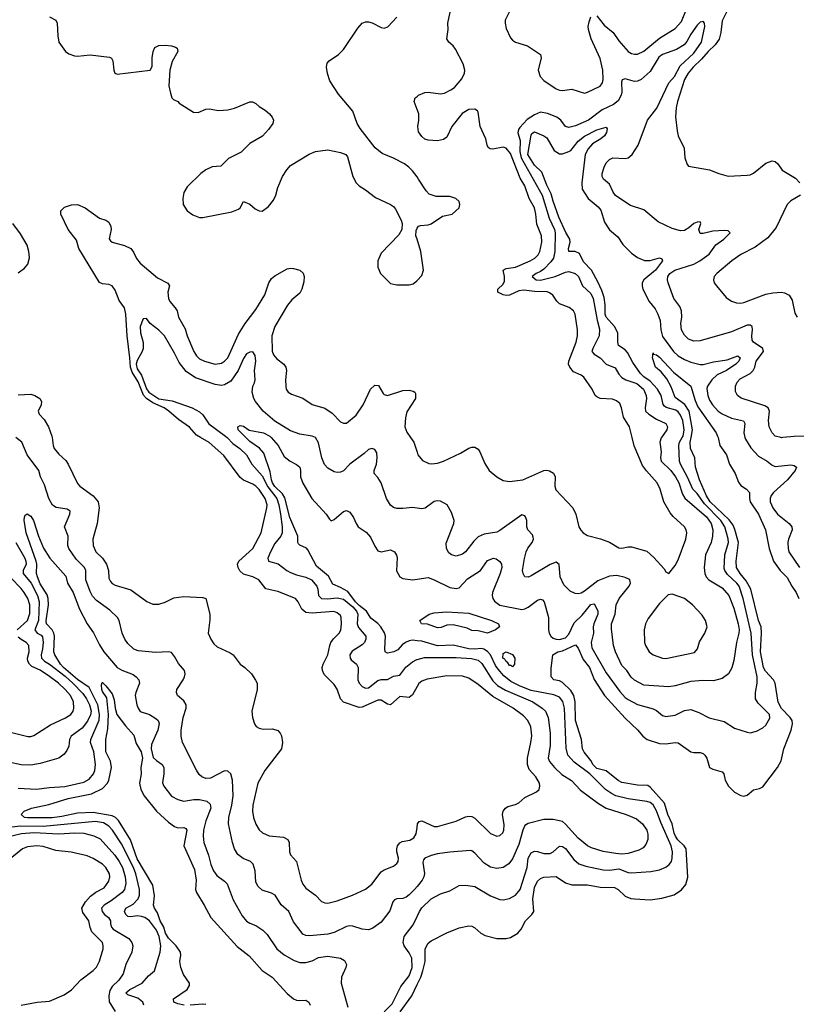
# Model space of a CAD drawing. Header units: inches. Extents: x 1694797 to 1849917, y 907313 to 1017959.
# Tile 154 of 256: x 1777460 to 1782425, y 916376 to 922673. Entities that reach past the tile are written whole.
import ezdxf

# ---------------------------------------------------------------- set-up
doc = ezdxf.new("R2010")
doc.units = ezdxf.units.IN
doc.header["$MEASUREMENT"] = 0
for name, color, linetype in [('B7971', 7, 'Continuous'), ('B7972', 7, 'Continuous'), ('B7981', 7, 'Continuous'), ('B7982', 7, 'Continuous')]:
    doc.layers.add(name, color=color, linetype=linetype)

msp = doc.modelspace()

# ---------------------------------------------------------------- linework, layer by layer
at = {"layer": 'B7971', "color": 5}
for points, elevation in [([(1780000, 917129.3), (1779984, 917110), (1779950, 917075.4), (1779930, 917061.6), (1779910, 917052.4), (1779870, 917049.3), (1779856.4, 917043.6), (1779845, 917030), (1779826.4, 916973.6), (1779770, 916901.1), (1779717.8, 916862.2), (1779690, 916852.8), (1779650, 916855.2), (1779590, 916875.2), (1779570, 916877.6), (1779550, 916873), (1779470, 916835.7), (1779430, 916824.4), (1779313.1, 916813.1), (1779290, 916814.7), (1779270, 916824.6), (1779258.2, 916838.2), (1779210, 916903.8), (1779180.2, 916970), (1779132.1, 917012.1), (1779093, 917073), (1779070, 917086.5), (1779010, 917105.8), (1778983.2, 917130), (1778970, 917156), (1778964.7, 917230), (1778952.9, 917272.9), (1778934.9, 917290), (1778888.8, 917308.8), (1778854.4, 917334.4), (1778832.3, 917370), (1778819.7, 917410), (1778795, 917530), (1778796.8, 917570), (1778815.5, 917650), (1778823.5, 917710), (1778821.1, 917810), (1778810.2, 917850.2), (1778790, 917867.2), (1778770, 917867.9), (1778678.7, 917821.3), (1778650, 917820.2), (1778623.8, 917830), (1778606.1, 917846.1), (1778590, 917873), (1778500.8, 918050), (1778491.4, 918090), (1778491.4, 918128.6), (1778504.9, 918210), (1778524.9, 918270), (1778523.6, 918290), (1778510, 918316.4), (1778468.2, 918350), (1778461.3, 918370), (1778464.9, 918390), (1778505.3, 918450), (1778513.7, 918470), (1778517.6, 918490), (1778514, 918510), (1778475.3, 918555.3), (1778450, 918600.7), (1778430, 918625.5), (1778410, 918630.4), (1778330, 918624.9), (1778217.2, 918637.2), (1778190, 918647), (1778150, 918683.1), (1778131, 918711), (1778114.4, 918750), (1778094.7, 918830), (1778085.6, 918850), (1778036.7, 918896.7), (1777950, 918959.3), (1777926.1, 918986.1), (1777910, 919016.5), (1777882.3, 919090), (1777883.2, 919150), (1777874.4, 919170), (1777821.6, 919221.6), (1777773.5, 919290), (1777767.1, 919310), (1777770.2, 919370.2), (1777745, 919430), (1777780.7, 919510), (1777782, 919530), (1777763, 919543), (1777692.8, 919552.8), (1777670, 919567.2), (1777644.8, 919610), (1777618.9, 919698.9), (1777593, 919750), (1777582.2, 919790), (1777508.2, 919890), (1777472.9, 919970), (1777434.8, 920000)], 760), ([(1777666.2, 920000), (1777673.4, 919950), (1777681, 919930), (1777710, 919893.6), (1777753.7, 919853.7), (1777770.2, 919830), (1777830, 919706), (1777844.4, 919690), (1777930, 919626.9), (1777961.2, 919590), (1777967.2, 919550), (1777954.2, 919450), (1777927.3, 919350), (1777929.2, 919310), (1777946.5, 919270), (1777988.2, 919230), (1778015.6, 919190), (1778026.7, 919150), (1778030, 919101), (1778039.8, 919079.8), (1778050, 919067.8), (1778070, 919057.3), (1778170, 919025.7), (1778272.1, 918952.1), (1778310, 918935.6), (1778350, 918934.3), (1778390, 918947.4), (1778445.7, 918974.3), (1778510, 918984.6), (1778630, 918977.3), (1778650, 918971), (1778675.3, 918870), (1778675.3, 918835.3), (1778664.6, 918750), (1778681.1, 918710), (1778701, 918681), (1778721.6, 918661.6), (1778804.4, 918624.4), (1778823.8, 918610), (1778870, 918550.6), (1778898.8, 918530), (1778941, 918490), (1778968.1, 918448.1), (1778977.3, 918430), (1778977.1, 918390), (1778943.8, 918250), (1778948.2, 918210), (1778961.6, 918170), (1778972, 918152), (1778990, 918141.3), (1779016, 918136), (1779076.5, 918136.5), (1779110, 918126.4), (1779124.9, 918110), (1779132.7, 918092.7), (1779140.3, 918050), (1779134.3, 918010), (1779027.3, 917870), (1778981.6, 917790), (1778949.2, 917650), (1778947.8, 917610), (1778953.7, 917570), (1778970, 917526.7), (1778991.5, 917491.5), (1779011.5, 917471.5), (1779053.9, 917453.9), (1779145.6, 917445.6), (1779173.4, 917430), (1779182.8, 917410), (1779184.2, 917350), (1779190, 917331), (1779230, 917288), (1779258.6, 917170), (1779270, 917143.1), (1779290, 917117.4), (1779350, 917073.4), (1779390, 917034), (1779410, 917023.7), (1779430, 917021.7), (1779490, 917037.8), (1779586.8, 917073.2), (1779670, 917112.8), (1779710, 917143.6), (1779770, 917222.3), (1779790, 917235.3), (1779850, 917259.6), (1779870, 917275.8), (1779879.2, 917290), (1779881.8, 917310), (1779871.2, 917351.2), (1779869.9, 917370), (1779875, 917390), (1779890, 917408.4), (1779904.1, 917415.9), (1779954.5, 917425.5), (1779979.8, 917440.2), (1779994.7, 917465.3), (1780000, 917507.1)], 780), ([(1780000, 918407.4), (1779970, 918355), (1779950, 918337), (1779890, 918344.5), (1779830, 918291.5), (1779810, 918295), (1779770, 918321.4), (1779750, 918320.6), (1779650, 918277.1), (1779630, 918274.7), (1779530, 918308.2), (1779510.7, 918330), (1779490, 918391.5), (1779470, 918420.5), (1779405.8, 918485.8), (1779394.5, 918510), (1779393.3, 918530), (1779399.1, 918550), (1779429.8, 918610), (1779441.4, 918670), (1779449.8, 918690), (1779466.6, 918713.4), (1779503.1, 918750), (1779511.7, 918768.3), (1779518, 918810), (1779514.8, 918850), (1779510, 918861.6), (1779490, 918880.3), (1779467.1, 918887.1), (1779330, 918877.5), (1779290, 918881.9), (1779263.6, 918903.6), (1779240.8, 918950), (1779222.6, 918970), (1779110, 919015.7), (1779032.7, 919032.7), (1778988.3, 919090), (1778950, 919109), (1778890, 919126.3), (1778867.4, 919147.4), (1778856, 919170), (1778853, 919190), (1778859.8, 919210), (1778949.9, 919290.1), (1779003.2, 919390), (1779040.5, 919550), (1779042, 919570), (1779029.3, 919610), (1778990, 919668.2), (1778970, 919689), (1778950, 919703.2), (1778890, 919728.4), (1778870, 919745), (1778765.5, 919885.5), (1778670, 919969.8), (1778616.4, 920000)], 780), ([(1778785.4, 920000), (1778821.6, 919961.6), (1778866.1, 919930), (1778909.3, 919890), (1778944.4, 919830), (1779010, 919755.1), (1779045.2, 919685.2), (1779103.5, 919610), (1779117.2, 919570), (1779127.8, 919510), (1779137.5, 919430), (1779137.7, 919390), (1779129.9, 919370), (1779090, 919322.6), (1779062.1, 919270), (1779046.6, 919230), (1779050.8, 919210.8), (1779113.1, 919193.1), (1779166.6, 919150), (1779190, 919138.3), (1779230, 919121.5), (1779290, 919107), (1779326.2, 919090), (1779359.1, 919050), (1779365.6, 919030), (1779369.5, 918989.5), (1779388.6, 918970), (1779428.4, 918968.4), (1779490, 918975.5), (1779530, 918967.6), (1779590, 918918.6), (1779613.1, 918890), (1779622, 918870), (1779616.2, 918810), (1779626.4, 918786.4), (1779672.6, 918730), (1779673.4, 918710), (1779663.7, 918690), (1779650, 918675.2), (1779585.3, 918634.7), (1779569.9, 918610), (1779571.7, 918590), (1779578.3, 918578.3), (1779612.9, 918550), (1779624, 918530), (1779621.7, 918450), (1779630, 918428.8), (1779650, 918409), (1779670, 918397.7), (1779690, 918400.2), (1779750, 918446.1), (1779770, 918452.5), (1779810, 918453.8), (1779850, 918473.6), (1779890, 918481.2), (1779928.6, 918531.4), (1779970, 918566), (1779998.6, 918581.4), (1780000, 918581.7)], 760), ([(1780000, 918700.3), (1779970, 918703.5), (1779950, 918700.7), (1779926, 918690), (1779905.1, 918674.9), (1779876.3, 918643.7), (1779852.2, 918630), (1779810, 918621.5), (1779796.9, 918630), (1779793.6, 918650), (1779797.5, 918730), (1779791.3, 918751.3), (1779769.3, 918790), (1779750, 918811.7), (1779705.2, 918845.2), (1779677.2, 918890), (1779630, 918925.9), (1779606.4, 918950), (1779556.6, 919016.6), (1779510, 919042.1), (1779461.8, 919061.8), (1779433, 919113), (1779357.4, 919177.4), (1779302.4, 919282.4), (1779292.2, 919292.2), (1779251.2, 919311.2), (1779241.7, 919321.7), (1779237.7, 919330), (1779237.9, 919370), (1779187.2, 919490), (1779154.8, 919614.8), (1779140.2, 919640.2), (1779090, 919687.5), (1779076.1, 919710), (1779068.7, 919730), (1779061.1, 919781.1), (1779020.2, 919900.2), (1778992.4, 919932.4), (1778930, 919975.9), (1778906.3, 920000)], 740), ([(1779067.3, 920000), (1779111.4, 919950), (1779150, 919878.3), (1779188.4, 919848.4), (1779230, 919828.9), (1779250, 919810.3), (1779255.6, 919790), (1779255.9, 919750), (1779268.8, 919708.8), (1779328.1, 919610), (1779418, 919510), (1779439.2, 919479.2), (1779450, 919468), (1779470, 919475.6), (1779530, 919527.2), (1779550, 919534.4), (1779570, 919522.4), (1779593.4, 919490), (1779610.3, 919450), (1779624.4, 919430), (1779674.3, 919394.3), (1779702.5, 919362.5), (1779730, 919305.5), (1779750, 919276.4), (1779770, 919270.4), (1779830, 919281.3), (1779856.3, 919270), (1779868.9, 919248.9), (1779872.5, 919232.5), (1779868.5, 919148.5), (1779890, 919110.4), (1779910, 919098.3), (1779970, 919090.3), (1780000, 919094.8)], 740), ([(1780000, 919549.3), (1779970, 919554), (1779910, 919545.8), (1779870, 919546.2), (1779850, 919553.6), (1779830, 919567.9), (1779804.5, 919610), (1779770, 919710.7), (1779750, 919744), (1779726, 919770), (1779724.9, 919790), (1779741.1, 919830), (1779745.7, 919870), (1779742.3, 919902.3), (1779730, 919924), (1779710, 919930.4), (1779690, 919924.2), (1779662.4, 919897.6), (1779569.5, 919830.5), (1779530, 919787.9), (1779510, 919779), (1779490, 919776.5), (1779470, 919780.3), (1779430, 919803.6), (1779408.5, 919828.5), (1779390.8, 919870), (1779370, 919966), (1779350.6, 920000)], 760), ([(1779958.5, 920000), (1779980.3, 919970), (1780000, 919906)], 780), ([(1777450, 917757.1), (1777567.8, 917752.2), (1777650, 917762.5), (1777747.7, 917767.7), (1777870, 917797.1), (1777903.4, 917816.6), (1777931.2, 917850), (1777940.5, 917870), (1777943.9, 917910), (1777933.4, 917990), (1777911.3, 918050), (1777914, 918070), (1777967.9, 918192.1), (1777970.4, 918230), (1777958.5, 918290), (1777902.8, 918402.8), (1777830, 918453.5), (1777738.9, 918530), (1777720.2, 918550), (1777684.6, 918610), (1777677.8, 918630), (1777681.7, 918730), (1777678.6, 918750), (1777668.1, 918770), (1777631.7, 918810), (1777628.3, 918828.3), (1777643.6, 918930), (1777642.6, 918970), (1777635.3, 918995.3), (1777590, 919064.7), (1777573.2, 919110), (1777566.8, 919130), (1777568.9, 919190), (1777565.1, 919210), (1777500.7, 919390), (1777488.5, 919471.5), (1777490, 919492), (1777495.5, 919504.5), (1777506.8, 919513.2), (1777530, 919498.4), (1777548.2, 919470), (1777579.2, 919370), (1777612.6, 919292.6), (1777653.2, 919230), (1777753.7, 919113.7), (1777764.3, 919070), (1777802.1, 919010), (1777842.9, 918902.9), (1777890, 918808.8), (1777932.2, 918752.2), (1777970, 918674.6), (1777998.5, 918630), (1778083.2, 918530), (1778111.7, 918511.7), (1778184, 918484), (1778203.8, 918470), (1778220.7, 918450), (1778226.2, 918430), (1778201.8, 918370), (1778198.8, 918350), (1778209, 918291), (1778217.2, 918270), (1778230, 918248.2), (1778290, 918228.1), (1778330, 918203.2), (1778343.8, 918190), (1778351, 918171), (1778341.9, 918130), (1778303.1, 918036.9), (1778299.5, 918010), (1778313.8, 917953.8), (1778334.1, 917934.1), (1778370.1, 917910.1), (1778381.6, 917890), (1778381, 917850), (1778371.8, 917791.8), (1778380.3, 917770), (1778430, 917707.6), (1778470, 917684.7), (1778510, 917675.2), (1778573.9, 917686.1), (1778610, 917686.1), (1778655.4, 917675.4), (1778676.4, 917656.4), (1778681.2, 917630), (1778650.1, 917550), (1778635.5, 917490), (1778632.2, 917450), (1778637.7, 917410), (1778666.4, 917330), (1778681.3, 917270), (1778698.3, 917230), (1778719.8, 917199.8), (1778770, 917163.6), (1778786.3, 917146.3), (1778823.3, 917043.3), (1778881.2, 916941.2), (1778910, 916907.4), (1778930, 916894.6), (1778970, 916879), (1779014.6, 916850), (1779041.1, 916821.1), (1779104.6, 916730), (1779150, 916692.3), (1779215.4, 916655.4), (1779250, 916643.8), (1779290, 916642.7), (1779330, 916654.5), (1779370, 916675.1), (1779430, 916684.2), (1779510.2, 916670.2), (1779536.7, 916656.7), (1779549.1, 916630), (1779545.2, 916610), (1779517.8, 916550), (1779514.7, 916510), (1779557.2, 916357.2)], 740), ([(1777434.3, 919330), (1777492.8, 919230), (1777499.7, 919210), (1777499.9, 919190), (1777482.6, 919150), (1777482, 919130), (1777532.3, 919070), (1777572.4, 918990), (1777583.4, 918950), (1777579.7, 918830), (1777555.8, 918770), (1777570.3, 918750.3), (1777596.2, 918736.2), (1777605.1, 918725.1), (1777609, 918690), (1777606.4, 918650), (1777596.4, 918610), (1777598.2, 918590), (1777618.1, 918570), (1777650.8, 918550.8), (1777750, 918474.2), (1777799.9, 918430), (1777862.4, 918362.4), (1777887.4, 918330), (1777906, 918290), (1777915.7, 918250), (1777913.2, 918226.8), (1777893.4, 918186.6), (1777858.1, 918141.9), (1777789, 918090), (1777778.6, 918070), (1777773.3, 918026.7), (1777761.8, 917998.2), (1777744.1, 917975.9), (1777709.8, 917950.2), (1777590, 917914.8), (1777530, 917905.5), (1777470, 917907.7), (1777390, 917924.1)], 760), ([(1777442.5, 918770), (1777510.4, 918830), (1777524.5, 918875.5), (1777524.7, 918930), (1777512.6, 918970), (1777488.9, 919010), (1777470, 919035.6), (1777402.2, 919102.2)], 780), ([(1777410, 918114.9), (1777512.5, 918087.5), (1777530, 918087.4), (1777550, 918094), (1777656, 918164), (1777753.2, 918206.8), (1777786.2, 918230), (1777800.7, 918250), (1777806, 918270), (1777804.3, 918310), (1777785.2, 918350), (1777751, 918390), (1777707.7, 918430), (1777650, 918473), (1777590, 918511.7), (1777536.7, 918536.7), (1777521.2, 918550), (1777511.4, 918570), (1777510.3, 918590), (1777519.7, 918630), (1777518.1, 918670), (1777502, 918690), (1777468.1, 918708.1), (1777450, 918723.4)], 780), ([(1778511.2, 916371.2), (1778470, 916378.5), (1778444.5, 916390), (1778443.7, 916410), (1778529.8, 916470), (1778544.5, 916495.5), (1778545.5, 916510), (1778507.2, 916567.2), (1778489.4, 916610.6), (1778482.4, 916650), (1778489.9, 916690), (1778486.8, 916710), (1778459.4, 916750), (1778410, 916798.8), (1778392.6, 916830), (1778380.3, 916870), (1778358.3, 916910), (1778341.2, 916961.2), (1778322.1, 916990), (1778314.7, 917010), (1778322.3, 917070), (1778310, 917136.8), (1778210, 917305), (1778167, 917427), (1778092.1, 917552.1), (1778071.1, 917571.1), (1778050, 917581.4), (1777930, 917601.6), (1777830, 917598.8), (1777730, 917576.2), (1777668, 917568), (1777510, 917567.3), (1777489.4, 917570), (1777469.2, 917590), (1777488.4, 917611.6), (1777534, 917630), (1777645.7, 917654.3), (1777770, 917692.2), (1777918.9, 917721.1), (1777990, 917755.9), (1778020.7, 917790), (1778030.4, 917810), (1778047.4, 917890), (1778039.6, 917930), (1778009.3, 917990), (1778009.9, 918069.9), (1778022.6, 918137.4), (1778028.3, 918228.3), (1778016.4, 918336.4), (1777990, 918376), (1777985.6, 918390), (1777981.7, 918418.3), (1777986.8, 918433.2), (1777990, 918433), (1778010, 918412.4), (1778050, 918360.7), (1778063, 918323), (1778068.9, 918270), (1778081.3, 918230), (1778136.7, 918156.7), (1778190, 918098), (1778203.7, 918043.7), (1778235.4, 917990), (1778243.8, 917950), (1778233.6, 917890), (1778236.3, 917850), (1778225.7, 917790), (1778234.8, 917750), (1778255, 917710), (1778333.2, 917610), (1778410, 917541.2), (1778450, 917512.1), (1778470, 917503.9), (1778510, 917507.4), (1778521.1, 917501.1), (1778527.4, 917490), (1778509.5, 917390), (1778578, 917238), (1778588, 917170), (1778584.6, 917110), (1778589.7, 917089.7), (1778639.6, 917010), (1778681.1, 916930), (1778850, 916745.8), (1778925.7, 916685.7), (1779010, 916591.3), (1779073.4, 916550), (1779170, 916444), (1779210, 916411.7), (1779230, 916402.8), (1779250, 916399), (1779290, 916401.6), (1779308.9, 916388.9), (1779316.5, 916370)], 720), ([(1778252.2, 916370), (1778246.6, 916390), (1778215.7, 916415.7), (1778150, 916435.8), (1778137.1, 916450), (1778163.5, 916470), (1778242.9, 916510), (1778282.7, 916557.3), (1778320.4, 916590), (1778358.2, 916710), (1778361.3, 916750), (1778350.4, 916809.6), (1778334.2, 916850), (1778290, 916910.5), (1778260.4, 916930), (1778237.6, 916937.6), (1778210, 916941.6), (1778170, 916934.2), (1778150, 916937.9), (1778138.2, 916950), (1778129.9, 916970), (1778139, 916990), (1778184.9, 917015.1), (1778217.7, 917050), (1778225.5, 917074.5), (1778225.3, 917110), (1778201.9, 917210), (1778186.3, 917250), (1778110, 917402.1), (1778053.3, 917490), (1778030, 917515.5), (1777996.1, 917536.1), (1777944.9, 917544.9), (1777610, 917512.3), (1777464.7, 917515.3), (1777410, 917508.8)], 740), ([(1777309.6, 917430.4), (1777471.4, 917468.6), (1777550, 917475.1), (1777710, 917466.8), (1777812.9, 917472.9), (1777870, 917470.4), (1777934.2, 917454.2), (1777974, 917434), (1778067.5, 917330), (1778096.3, 917290), (1778116.6, 917250), (1778133.9, 917190), (1778139.2, 917150), (1778130, 917110.3), (1778114.8, 917090), (1778043.6, 917036.4), (1777999, 917010), (1777982.3, 916990), (1777986.3, 916970), (1778002.1, 916950), (1778027.5, 916930), (1778039.4, 916910), (1778039.5, 916890), (1778046, 916870), (1778056.8, 916856.8), (1778157.3, 916797.3), (1778176.9, 916770), (1778182.2, 916750), (1778177.2, 916710), (1778138.8, 916630), (1778121.6, 916570), (1778093.3, 916530), (1778050.3, 916489.7), (1778036.7, 916463.3), (1778030.4, 916430), (1778031.1, 916391.1), (1778069.7, 916330)], 760), ([(1777470, 916370.2), (1777571.4, 916388.6), (1777650, 916395.5), (1777743, 916437), (1777790, 916468.8), (1777850, 916531.8), (1777928.9, 916591.1), (1777950, 916612.4), (1777970, 916650.5), (1777992.2, 916730), (1777993.3, 916750), (1777988, 916770), (1777920.1, 916840.1), (1777910, 916867), (1777902.5, 916910), (1777862.3, 916962.3), (1777857.9, 916990), (1777881.1, 917030), (1777913.2, 917066.8), (1777946.7, 917093.3), (1777999, 917121), (1778030, 917162.6), (1778035.5, 917190), (1778032.9, 917210), (1778011.2, 917250), (1777990, 917271.9), (1777930, 917308.4), (1777890, 917325.6), (1777789.2, 917349.2), (1777690, 917359.5), (1777610, 917384), (1777570, 917389), (1777510, 917382.4), (1777477, 917370), (1777410, 917315.3)], 780), ([(1779790, 916327), (1779840.3, 916379.7), (1779897.2, 916490), (1779950, 916557.7), (1779968.6, 916610), (1779967.1, 916670), (1779950, 916704.1), (1779917.7, 916750), (1779910.7, 916770), (1779918, 916810), (1779975.6, 916884.4), (1780000, 916937.6)], 740), ([(1779892.4, 916327.6), (1779966, 916430), (1780000, 916501.3)], 720), ([(1778650, 916375.2), (1778630, 916377.1), (1778550.1, 916369.9)], 720)]:
    msp.add_lwpolyline(points, dxfattribs=dict(at, elevation=elevation))
at = {"layer": 'B7972', "color": 5}
for points, elevation in [([(1777650, 922691.4), (1777690.4, 922670), (1777698.9, 922650), (1777703.1, 922570), (1777710.3, 922530), (1777752.7, 922470), (1777774.5, 922454.5), (1777810, 922441.7), (1777830, 922439.6), (1777910, 922447.6), (1778033.7, 922433.7), (1778045.8, 922425.8), (1778055.3, 922410), (1778061.3, 922350), (1778067.7, 922330), (1778083.7, 922323.7), (1778294, 922350), (1778307.3, 922372.7), (1778306.4, 922430), (1778312.8, 922470), (1778324.1, 922495.9), (1778350, 922507.2), (1778390, 922510.3), (1778430, 922506.7), (1778456.7, 922496.7), (1778467.3, 922490), (1778470.3, 922470), (1778435.2, 922404.8), (1778419.3, 922350), (1778412.2, 922250), (1778422.8, 922202.8), (1778432.4, 922172.4), (1778443, 922163), (1778470, 922150.4), (1778479.5, 922139.5), (1778570, 922081.5), (1778600.6, 922079.4), (1778650, 922100.3), (1778670, 922103.1), (1778730, 922092), (1778790, 922096.5), (1778832.1, 922107.9), (1778930, 922148), (1778947.9, 922147.9), (1778970, 922137.3), (1778990, 922117.3), (1779030, 922094), (1779057.3, 922070), (1779074, 922050), (1779082, 922030), (1779077.3, 922010), (1779050.6, 921970), (1779012.8, 921927.2), (1778930, 921880.5), (1778874.6, 921825.4), (1778794.3, 921785.7), (1778744.9, 921735.1), (1778690, 921731.2), (1778650, 921712.6), (1778618.4, 921690), (1778530, 921603.7), (1778510, 921568), (1778503, 921530), (1778505.5, 921490), (1778530, 921450.8), (1778565.5, 921425.5), (1778608.8, 921408.8), (1778630, 921408.7), (1778815.6, 921444.4), (1778859.3, 921460.7), (1778869.6, 921470.4), (1778890, 921510.6), (1778930, 921492.9), (1778964.2, 921464.2), (1778990, 921450.3), (1779010.8, 921449.2), (1779050, 921477.6), (1779082.4, 921517.6), (1779097.7, 921550), (1779110, 921598.8), (1779140.4, 921670), (1779166.6, 921713.4), (1779190, 921739.5), (1779310, 921812.8), (1779350, 921829.1), (1779430, 921840.3), (1779510, 921824.2), (1779544, 921810), (1779554.9, 921794.9), (1779590.4, 921670), (1779610.6, 921630), (1779630.7, 921610), (1779670, 921585.5), (1779734.7, 921534.7), (1779831, 921490), (1779850, 921477.3), (1779862, 921462), (1779898.8, 921390), (1779904, 921370), (1779902.8, 921330), (1779882.9, 921297.1), (1779770, 921179.3), (1779748.4, 921130), (1779748.4, 921090), (1779765.5, 921050), (1779830, 920986), (1779870, 920976.4), (1779950, 920978), (1779975.6, 920984.4), (1779998, 921002), (1780000, 921004.1)], 820), ([(1780000, 921667.3), (1779970, 921707.3), (1779947.3, 921730), (1779919.5, 921750), (1779850, 921786.6), (1779776.3, 921816.3), (1779732.3, 921852.3), (1779636.6, 921976.6), (1779617.7, 922010), (1779590, 922087.3), (1779496.8, 922196.8), (1779442.9, 922282.9), (1779427.8, 922327.8), (1779420.7, 922370), (1779425.8, 922394.2), (1779438.7, 922410), (1779497.6, 922450), (1779530, 922481.6), (1779620.8, 922619.2), (1779649.8, 922650.2), (1779670, 922658.7), (1779690, 922658.9), (1779712.4, 922652.4), (1779770, 922623), (1779790, 922619.1), (1779813.4, 922626.6), (1779870, 922688)], 820), ([(1780000, 922099.5), (1779981.8, 922150), (1779987.1, 922172.9), (1780000, 922182.7)], 780), ([(1778616.4, 920000), (1778590, 920014.8), (1778545.9, 920065.9), (1778475.1, 920115.1), (1778412.5, 920170), (1778383.2, 920190), (1778310, 920223.2), (1778270, 920251.2), (1778251.7, 920271.7), (1778216.3, 920356.3), (1778178.7, 920418.7), (1778167, 920450), (1778164.3, 920510), (1778146.5, 920650), (1778139, 920790), (1778129, 920829), (1778096.1, 920876.1), (1778070, 920943), (1778051.6, 920970), (1778030, 920980.2), (1777990, 920983.6), (1777970, 920992.7), (1777836.9, 921210), (1777821.9, 921261.9), (1777769.5, 921330), (1777723.1, 921430), (1777723.1, 921450), (1777745.9, 921474.1), (1777790, 921489.1), (1777830, 921491.4), (1777878.9, 921470), (1777970, 921404), (1778010, 921390.3), (1778030, 921377.6), (1778041.4, 921350), (1778043.5, 921330), (1778031.5, 921271.5), (1778039.4, 921259.4), (1778050, 921249.4), (1778130, 921228.3), (1778169.1, 921209.1), (1778186.3, 921186.3), (1778206, 921146), (1778230, 921116.1), (1778341.4, 921021.4), (1778407.6, 920987.6), (1778417, 920970), (1778407.6, 920930), (1778410.2, 920890), (1778418.5, 920870), (1778454, 920830), (1778465.5, 920810), (1778474.7, 920770), (1778516.6, 920696.6), (1778530.2, 920650), (1778571.9, 920550), (1778590, 920522), (1778610, 920503.8), (1778640.5, 920490), (1778709.8, 920470.2), (1778750, 920476), (1778770, 920488.6), (1778791.1, 920510), (1778859.1, 920660.9), (1778901.6, 920730), (1778970, 920820.2), (1779026.3, 920913.7), (1779053.2, 920990), (1779070, 921018.3), (1779090, 921034.4), (1779170, 921080.3), (1779190, 921084.6), (1779210, 921082.3), (1779250.7, 921070), (1779272.4, 921052.4), (1779279, 921030), (1779276.7, 920996.7), (1779263.9, 920950), (1779250, 920924.7), (1779199, 920881), (1779171.9, 920848.1), (1779090.5, 920710), (1779071.2, 920650), (1779073.9, 920553.9), (1779082, 920530), (1779103.1, 920503.1), (1779149.2, 920470), (1779160.9, 920450), (1779164.4, 920430), (1779158.6, 920370), (1779160.2, 920330), (1779163.2, 920310), (1779175.8, 920290), (1779197.1, 920277.1), (1779270, 920251.4), (1779330, 920212), (1779410, 920187.6), (1779456.7, 920156.7), (1779510, 920100.4), (1779530, 920092.7), (1779550, 920092.7), (1779610, 920143.1), (1779656.1, 920210), (1779701.8, 920310), (1779730, 920336), (1779752.8, 920332.8), (1779782.8, 920282.8), (1779790, 920275.5), (1779810, 920270.4), (1779910, 920301.5), (1779950, 920303.7), (1779976.2, 920296.2), (1779986.8, 920290), (1779990, 920282), (1779990.3, 920250), (1779935.3, 920164.7), (1779926.2, 920126.2), (1779922.7, 920070), (1779933.8, 920033.8), (1779958.5, 920000)], 780), ([(1777450, 921054.8), (1777490, 921082.8), (1777512.3, 921110), (1777522, 921150), (1777518, 921190), (1777507, 921230), (1777463.9, 921303.9), (1777415.6, 921370)], 820), ([(1780000, 921268.7), (1779993.2, 921290), (1779994.6, 921325.4), (1780000, 921339.2)], 820), ([(1779350.6, 920000), (1779350, 920001.1), (1779330, 920010.2), (1779250, 920021.3), (1779190, 920044.4), (1779090, 920105.2), (1779015.9, 920170), (1778967.7, 920230), (1778956, 920250), (1778944.8, 920290), (1778949.3, 920330), (1778960.8, 920350), (1778965.2, 920370), (1778960.4, 920430), (1778970.1, 920490), (1778965.4, 920525.4), (1778950, 920548), (1778930, 920547), (1778910, 920536), (1778890, 920507), (1778855.9, 920430), (1778810, 920361.7), (1778770, 920337.5), (1778750, 920334.1), (1778710, 920338.7), (1778582.7, 920382.7), (1778523.8, 920423.8), (1778480, 920480), (1778450, 920540.3), (1778384.7, 920650), (1778350, 920687.2), (1778294.6, 920730), (1778270, 920762.8), (1778250, 920758.8), (1778229.2, 920710), (1778231.8, 920670), (1778248.6, 920608.6), (1778248.7, 920570), (1778242.7, 920550), (1778210, 920492.8), (1778203.9, 920470), (1778210, 920439.9), (1778238.7, 920398.7), (1778270, 920311.7), (1778284.5, 920290), (1778350, 920248.7), (1778434.2, 920234.2), (1778561.8, 920190), (1778610, 920163.9), (1778630, 920145.6), (1778668.2, 920088.2), (1778775.9, 920010), (1778785.4, 920000)], 760), ([(1777450, 920274), (1777530, 920277.5), (1777557, 920270), (1777587.8, 920250), (1777598.8, 920230), (1777596.2, 920210), (1777578, 920170), (1777583.1, 920150), (1777615.9, 920115.9), (1777643.5, 920070), (1777664.7, 920010), (1777666.2, 920000)], 780), ([(1778906.3, 920000), (1778857.2, 920050), (1778854.5, 920070), (1778870, 920077.3), (1778890, 920073), (1778926.8, 920046.8), (1779017.6, 920030), (1779058.5, 920010), (1779067.3, 920000)], 740)]:
    msp.add_lwpolyline(points, dxfattribs=dict(at, elevation=elevation))
at = {"layer": 'B7981', "color": 5}
for points, elevation in [([(1780000, 919906), (1780004.9, 919890), (1780034.3, 919854.3), (1780074.7, 919834.7), (1780092, 919832), (1780130, 919836), (1780170, 919850.2), (1780278.8, 919901.2), (1780330, 919933.1), (1780350, 919939.5), (1780370, 919938.7), (1780390, 919926), (1780401.1, 919910), (1780433.5, 919833.5), (1780460.4, 919790), (1780510, 919748.5), (1780550, 919725.7), (1780590, 919719.5), (1780675.3, 919730), (1780810, 919790.3), (1780830, 919791.8), (1780847.3, 919787.3), (1780871.6, 919771.6), (1780882.4, 919750), (1780880.3, 919690), (1780886.5, 919666.5), (1780994.9, 919550), (1781014.9, 919510), (1781034.9, 919430), (1781047.1, 919407.1), (1781063, 919390), (1781090, 919373.7), (1781172, 919352), (1781230, 919330.6), (1781290, 919295.5), (1781310, 919292.7), (1781350, 919302.4), (1781370, 919302.4), (1781470, 919273.1), (1781514, 919234), (1781579.9, 919159.9), (1781590, 919142), (1781610, 919132), (1781650, 919182.8), (1781670, 919218), (1781719.3, 919350), (1781725.1, 919390), (1781720.4, 919410), (1781709.7, 919430), (1781636.4, 919496.4), (1781618.8, 919518.8), (1781578.4, 919590), (1781553.6, 919670), (1781534.8, 919710), (1781466.6, 919786.6), (1781442.3, 919822.3), (1781387.6, 919947.6), (1781375.2, 920000)], 780), ([(1781562.1, 920000), (1781561.2, 919998.8), (1781552.5, 919970), (1781559.9, 919910), (1781555.5, 919870), (1781561.5, 919850), (1781622.2, 919790), (1781652.1, 919750), (1781673.3, 919710), (1781697.3, 919637.3), (1781712.6, 919612.6), (1781850, 919492.5), (1781880.5, 919450), (1781891, 919410), (1781889.9, 919370.1), (1781881, 919330), (1781843.2, 919250), (1781835.4, 919170), (1781839, 919130), (1781848, 919110), (1781864.5, 919090), (1781950, 919039.4), (1781992.6, 918990), (1782025.2, 918910), (1782052.1, 918810), (1782058.4, 918770), (1782057.7, 918750), (1782041.7, 918690), (1782025.4, 918574.6), (1782012.9, 918527.1), (1781990.9, 918489.1), (1781950, 918460.4), (1781895.8, 918444.2), (1781826.2, 918446.2), (1781750, 918440.2), (1781650, 918412.8), (1781610, 918407), (1781450, 918417.7), (1781390, 918447.8), (1781368.6, 918468.6), (1781341.8, 918510), (1781310, 918543.1), (1781269.4, 918630), (1781256.1, 918670), (1781244, 918776), (1781244, 918810), (1781265.6, 918870), (1781272.2, 918930), (1781292.3, 918970), (1781355.2, 919050), (1781363.9, 919070), (1781359.6, 919090), (1781354.5, 919094.5), (1781330, 919105.4), (1781278.2, 919118.2), (1781230, 919114.3), (1781155.4, 919084.6), (1781070, 919019), (1781050, 919005.6), (1781030, 919000.2), (1781010, 919002), (1780978.6, 919018.6), (1780938.7, 919058.7), (1780915.2, 919110), (1780909.1, 919189.1), (1780890, 919203.1), (1780850, 919189.4), (1780730, 919115.8), (1780710, 919107.6), (1780690, 919110.4), (1780677.4, 919130), (1780673.6, 919150), (1780686.9, 919226.9), (1780697.8, 919270), (1780708, 919292), (1780735.7, 919330), (1780744, 919350), (1780743.4, 919363.4), (1780737.8, 919377.8), (1780707.8, 919410), (1780702.6, 919430), (1780701.6, 919470), (1780693.5, 919493.5), (1780690, 919499.3), (1780670, 919506), (1780530, 919406), (1780510, 919396), (1780430, 919381.7), (1780390, 919364.9), (1780362.2, 919337.8), (1780310.8, 919270), (1780290, 919254.4), (1780250, 919241.8), (1780219.3, 919250), (1780203.9, 919263.9), (1780189.1, 919290), (1780186, 919326), (1780234.7, 919450), (1780237.5, 919470), (1780221.1, 919521.1), (1780191.7, 919570), (1780150, 919594.4), (1780130, 919596.4), (1780110, 919590.4), (1780051.9, 919548.1), (1780030, 919544.6), (1780000, 919549.3)], 760), ([(1780000, 919094.8), (1780070, 919105.5), (1780110, 919091.2), (1780210, 919041.2), (1780250, 919034.9), (1780270, 919040.3), (1780323.4, 919096.6), (1780406.3, 919150), (1780450, 919214.2), (1780488.6, 919228.6), (1780505.1, 919225.1), (1780530, 919208), (1780540.3, 919190), (1780542.4, 919170), (1780531.7, 919130), (1780482.2, 919010), (1780480.2, 918990), (1780485, 918970), (1780494.6, 918954.6), (1780530, 918927.6), (1780670, 918901.1), (1780690, 918904.8), (1780710, 918915.1), (1780770, 918960.2), (1780790, 918966.3), (1780802.9, 918962.9), (1780813.4, 918950), (1780840.4, 918850), (1780839.8, 918770), (1780843.9, 918750), (1780854.5, 918730), (1780870, 918718.1), (1780890, 918710.1), (1780910, 918709.4), (1780950, 918719.3), (1780970, 918742.3), (1781004.5, 918815.5), (1781054.8, 918865.2), (1781110, 918932.2), (1781130, 918936.9), (1781133.8, 918933.8), (1781155.8, 918890), (1781155.1, 918870), (1781129.6, 918810), (1781125.5, 918790), (1781127.5, 918750), (1781112.3, 918690), (1781116.4, 918656.4), (1781210, 918496.3), (1781296.4, 918376.4), (1781330, 918338.8), (1781350, 918324.5), (1781410, 918292.3), (1781510, 918266), (1781530, 918255.5), (1781570, 918222.3), (1781590, 918216.9), (1781650, 918225.8), (1781710, 918254), (1781750, 918260.3), (1781802.2, 918242.2), (1781867.9, 918207.9), (1781963.8, 918183.8), (1782030, 918142.6), (1782110, 918115.8), (1782130, 918112.2), (1782170, 918123.1), (1782210, 918143.1), (1782230, 918160.4), (1782254.7, 918205.3), (1782252.4, 918230), (1782181.3, 918301.3), (1782163.7, 918330), (1782163.9, 918370), (1782175.2, 918430), (1782174.6, 918470), (1782143.7, 918610), (1782135.8, 918750), (1782085.1, 918970), (1782059.4, 919050), (1782043.9, 919070), (1781983.8, 919123.8), (1781967, 919150), (1781963.9, 919163.9), (1781968, 919250), (1781991, 919330), (1781990, 919352.8), (1781967.9, 919430), (1781943, 919470), (1781836.8, 919576.8), (1781790, 919642.1), (1781763.8, 919670), (1781730, 919747.2), (1781684.5, 919830), (1781677.9, 919850), (1781673.5, 919950), (1781678.7, 919970), (1781694.9, 920000)], 740), ([(1780000, 916501.3), (1780023.3, 916550), (1780037.8, 916590), (1780051.3, 916650), (1780052, 916730), (1780070, 916767.6), (1780090, 916782.4), (1780190, 916831.7), (1780270, 916863.7), (1780330, 916876.9), (1780350, 916874.9), (1780370, 916865.7), (1780408.7, 916830), (1780435.4, 916815.4), (1780510, 916796.5), (1780570, 916795.5), (1780596.4, 916803.6), (1780643.5, 916830), (1780664.8, 916855.2), (1780693.7, 916910), (1780734.6, 916950), (1780746.6, 916970), (1780740.5, 917050), (1780750, 917122), (1780770, 917162.8), (1780790, 917179.7), (1780810, 917189.2), (1780890, 917192.4), (1780950, 917152.7), (1780990, 917140.1), (1781090, 917140.4), (1781170, 917124.4), (1781262.4, 917122.4), (1781285.3, 917110), (1781330, 917067.3), (1781367.1, 917052.9), (1781390, 917050.2), (1781490, 917044.6), (1781565.3, 917054.7), (1781643.4, 917076.6), (1781691.2, 917108.8), (1781717.8, 917142.2), (1781730.9, 917189.1), (1781719.5, 917370), (1781708.3, 917390), (1781668, 917428), (1781651.3, 917451.3), (1781643, 917470), (1781630, 917529.1), (1781603.7, 917590), (1781582, 917662), (1781490, 917764.3), (1781474.4, 917774.4), (1781410, 917777.4), (1781310, 917794.8), (1781286, 917806), (1781210, 917868.7), (1781150, 917883.4), (1781126.7, 917906.7), (1781110, 917935.2), (1781068.2, 917988.2), (1781058.5, 918010), (1781050.8, 918070), (1781012.8, 918190), (1781011.7, 918310), (1781003.2, 918350), (1780982.5, 918382.5), (1780930, 918434.6), (1780910, 918444.8), (1780875.3, 918450), (1780857.2, 918470), (1780856.5, 918523.5), (1780869, 918610), (1780899, 918630), (1780930, 918637.1), (1781013.7, 918673.7), (1781030, 918654), (1781061.5, 918581.5), (1781103.3, 918530), (1781132.3, 918452.3), (1781198.1, 918350), (1781330, 918205.4), (1781410, 918130.2), (1781442.7, 918090), (1781470.3, 918070), (1781550, 918044.4), (1781590, 918040.5), (1781650, 918050.1), (1781670, 918047.3), (1781750, 917991.4), (1781770, 917986), (1781810, 917986.4), (1781830, 917979.1), (1781840.9, 917970), (1781852.6, 917950), (1781870.3, 917890.3), (1781890, 917879.5), (1781950, 917863.1), (1781961.1, 917850), (1781970.3, 917810), (1781991.8, 917770), (1782030, 917731.8), (1782070, 917711.8), (1782090, 917707.4), (1782110, 917712.4), (1782150, 917746.7), (1782190, 917755.6), (1782210, 917766), (1782304, 917890), (1782327.4, 917932.6), (1782344.2, 918010), (1782391.2, 918128.8), (1782400.4, 918170), (1782397.3, 918190), (1782385.7, 918210), (1782330, 918268.1), (1782308.2, 918308.2), (1782289.9, 918430), (1782278.7, 918450), (1782226.9, 918506.9), (1782214, 918530), (1782196.2, 918630), (1782203, 918750), (1782199.1, 918790), (1782183.7, 918830), (1782133.2, 919030), (1782103.6, 919083.6), (1782065.8, 919130), (1782042.9, 919170), (1782039.4, 919210), (1782054.4, 919330), (1782032.6, 919412.6), (1782020.4, 919440.4), (1781995, 919475), (1781873, 919590), (1781850, 919627.5), (1781804.8, 919730), (1781780.8, 919810), (1781775.6, 919870), (1781748.8, 919930), (1781746.7, 919970), (1781751.9, 920000)], 720), ([(1781924.3, 920000), (1781936.4, 919950), (1781977.9, 919890), (1781997.9, 919830), (1782033.7, 919770), (1782054.3, 919714.3), (1782070, 919694), (1782106.4, 919670), (1782125.3, 919650), (1782125.4, 919610), (1782130.1, 919590), (1782183.7, 919510), (1782227.2, 919410), (1782250.6, 919290), (1782278.4, 919210), (1782322.1, 919150), (1782366.3, 919106.3), (1782396.7, 919050), (1782424.6, 919010), (1782441.3, 918970)], 720), ([(1782096.6, 920000), (1782099.2, 919990), (1782134.1, 919934.1), (1782182.2, 919882.2), (1782237.6, 919850), (1782270, 919823.7), (1782290, 919815.6), (1782390, 919825), (1782410, 919821.7), (1782426.4, 919810), (1782418, 919790), (1782368.7, 919730), (1782279.5, 919650), (1782263.7, 919630), (1782256.8, 919610), (1782258.1, 919590), (1782275, 919550), (1782304.6, 919510), (1782379.7, 919450), (1782396.3, 919430), (1782398.6, 919410), (1782374.2, 919350), (1782370.9, 919330), (1782371.6, 919290), (1782377.3, 919270), (1782444.1, 919170)], 740), ([(1782337.9, 920000), (1782330, 919999.1), (1782326.8, 920000)], 760), ([(1780000, 916937.6), (1780014.8, 916970), (1780030, 916992.9), (1780090, 917049.2), (1780150, 917081.7), (1780210, 917101.5), (1780270, 917135.2), (1780310, 917137.8), (1780370, 917128.3), (1780470, 917070.2), (1780530, 917045.3), (1780550, 917042.8), (1780590, 917051.4), (1780630, 917073.6), (1780658.7, 917110), (1780703.4, 917250), (1780711.2, 917310), (1780730, 917345), (1780750, 917354.7), (1780770, 917353.4), (1780810, 917339.5), (1780850, 917339.8), (1780869.3, 917350.7), (1780910, 917386.5), (1780930, 917385.8), (1780950, 917371.1), (1781002.7, 917302.7), (1781034.7, 917274.7), (1781078.5, 917258.5), (1781190, 917235.2), (1781230, 917233.4), (1781290, 917242.5), (1781350, 917217.6), (1781370, 917215.8), (1781495.6, 917224.4), (1781550, 917236.5), (1781590, 917253), (1781611.9, 917270), (1781626, 917290), (1781631.7, 917310), (1781633, 917350), (1781625.2, 917390), (1781558.6, 917538.6), (1781530, 917613.5), (1781510, 917650.6), (1781490, 917665.7), (1781470, 917673.4), (1781350, 917689.9), (1781271.6, 917710), (1781242.9, 917722.9), (1781205, 917750), (1781105.6, 917850), (1781005.1, 917925.1), (1780963, 917970), (1780953.8, 918013.8), (1780942.2, 918270), (1780932, 918312), (1780910, 918340.6), (1780875.4, 918355.4), (1780730, 918381.8), (1780659.3, 918410), (1780600, 918440), (1780555.7, 918475.7), (1780518.9, 918518.9), (1780502.5, 918542.5), (1780469.3, 918610), (1780451.4, 918631.4), (1780427.2, 918647.2), (1780410, 918651.4), (1780370, 918647.1), (1780330, 918649.1), (1780230, 918672.7), (1780130, 918668.2), (1780030, 918697.1), (1780000, 918700.3)], 740), ([(1780000, 918581.7), (1780047.3, 918592.7), (1780250, 918594.4), (1780347.7, 918587.7), (1780390, 918577), (1780414.6, 918554.6), (1780485.4, 918445.4), (1780513.7, 918413.7), (1780565.7, 918385.7), (1780739.8, 918310), (1780799.8, 918270), (1780820.6, 918250), (1780837.5, 918210), (1780852, 918110), (1780850.4, 918030.4), (1780838.4, 917950), (1780847.8, 917927.8), (1780878.6, 917890), (1780926.1, 917846.1), (1780987.3, 917807.3), (1781045.1, 917745.1), (1781159.3, 917659.3), (1781210, 917629.9), (1781337.4, 917590), (1781402.9, 917562.9), (1781442.2, 917530), (1781469.8, 917490), (1781475.8, 917464.2), (1781476.5, 917430), (1781462.8, 917397.2), (1781444.6, 917375.4), (1781418.5, 917361.5), (1781350, 917339.8), (1781310, 917336.6), (1781270, 917339.8), (1781190, 917353.6), (1781116.3, 917376.3), (1781090.3, 917390), (1781030, 917437.3), (1780950, 917528.6), (1780930, 917544.3), (1780870, 917557.8), (1780810, 917558.3), (1780710, 917531.7), (1780690, 917519.1), (1780676.1, 917490), (1780650, 917397.3), (1780610, 917305.3), (1780586.5, 917273.5), (1780550, 917251.1), (1780510, 917245.2), (1780470, 917252.9), (1780430, 917279.1), (1780370, 917343.2), (1780350, 917357.2), (1780339.1, 917359.1), (1780210.6, 917349.4), (1780130, 917338.6), (1780090, 917328.2), (1780049.2, 917310.8), (1780041, 917299), (1780037.6, 917282.4), (1780047.1, 917212.9), (1780043.2, 917190), (1780033.7, 917170), (1780000, 917129.3)], 760), ([(1780000, 917507.1), (1780002.9, 917530), (1780014.4, 917545.6), (1780031, 917549), (1780110, 917513.7), (1780130, 917512.9), (1780250, 917546.4), (1780310, 917574.5), (1780330, 917578.5), (1780350, 917576.3), (1780370, 917565.2), (1780470, 917467.8), (1780510, 917450.3), (1780530, 917454.4), (1780548.5, 917471.5), (1780555, 917490), (1780556.9, 917523.1), (1780547.1, 917590), (1780551.6, 917610), (1780565.3, 917630), (1780580.2, 917639.8), (1780630, 917654.2), (1780650, 917665), (1780690, 917699), (1780764.4, 917735.6), (1780780.7, 917750), (1780786, 917770), (1780782, 917790), (1780759.1, 917830), (1780717.8, 917877.8), (1780706.2, 917910), (1780705.6, 917950), (1780728.4, 918050), (1780733.1, 918093.1), (1780727.1, 918150), (1780709.1, 918190), (1780680.9, 918220.9), (1780615, 918270), (1780483.9, 918343.9), (1780390, 918422), (1780330, 918461.3), (1780290, 918473.3), (1780190, 918475.9), (1780065, 918455), (1780030, 918441.6), (1780011.9, 918428.1), (1780000, 918407.4)], 780)]:
    msp.add_lwpolyline(points, dxfattribs=dict(at, elevation=elevation))
for points, elevation in [([(1781630, 918999.3), (1781606.4, 918993.6), (1781550, 918939.5), (1781477.4, 918842.6), (1781461.1, 918810), (1781451.5, 918770), (1781454.6, 918690), (1781460.3, 918670), (1781483.7, 918630), (1781510, 918611.6), (1781570, 918590.3), (1781590, 918588.2), (1781773.4, 918626.6), (1781793.8, 918650), (1781806.4, 918693.6), (1781839.5, 918750), (1781855.1, 918790), (1781844.5, 918830), (1781823.8, 918863.8), (1781762, 918930), (1781710, 918971.5)], 780), ([(1780450, 918749.7), (1780390, 918763.5), (1780350, 918766.6), (1780321.2, 918781.2), (1780230, 918802.7), (1780190, 918801.2), (1780155.2, 918784.8), (1780130, 918784.5), (1780066.2, 918806.2), (1780028.7, 918810), (1780018, 918830), (1780078, 918870), (1780110, 918878.8), (1780190, 918884.9), (1780330, 918876.4), (1780476, 918830), (1780520.7, 918810), (1780526.8, 918790), (1780500.7, 918770)], 720), ([(1780610, 918534), (1780601.5, 918541.5), (1780590, 918543.5), (1780579.8, 918559.8), (1780566.9, 918570), (1780562, 918582), (1780549, 918590), (1780550, 918618.8), (1780570, 918631), (1780610, 918612), (1780624.7, 918590), (1780622.8, 918550)], 720)]:
    msp.add_lwpolyline(points, close=True, dxfattribs=dict(at, elevation=elevation))
at = {"layer": 'B7982', "color": 5}
for points, elevation in [([(1780000, 922182.7), (1780009.6, 922190), (1780050, 922206.4), (1780070, 922210.1), (1780150, 922198.6), (1780176, 922204), (1780215.9, 922224.1), (1780240, 922240), (1780285.3, 922294.7), (1780303.2, 922330), (1780304.7, 922350), (1780293.8, 922390), (1780245.2, 922485.2), (1780230, 922506.2), (1780203.4, 922530), (1780191.2, 922550), (1780197.9, 922610), (1780197.1, 922650), (1780219, 922750)], 780), ([(1781150, 922698.4), (1781196.9, 922636.9), (1781253.2, 922590), (1781290, 922538.5), (1781349.1, 922470), (1781370, 922456.9), (1781390, 922452.4), (1781410, 922452.4), (1781450, 922472.3), (1781550, 922554.7), (1781650, 922616.9), (1781690, 922661.3), (1781726.6, 922750)], 780), ([(1780592.7, 922730), (1780564.4, 922670), (1780563.4, 922650), (1780570, 922616.4), (1780597, 922557), (1780610, 922542.2), (1780630, 922530.2), (1780705.8, 922505.8), (1780790.1, 922450.1), (1780794.5, 922430), (1780774.8, 922350), (1780787.3, 922310), (1780810, 922285), (1780890, 922230.2), (1780910, 922221.6), (1780930, 922219.7), (1780990, 922227.9), (1781070, 922203.7), (1781090, 922208.7), (1781170, 922248.8), (1781184.7, 922270), (1781189.7, 922290.3), (1781187.8, 922350), (1781170, 922424.7), (1781112.6, 922550), (1781096.8, 922610), (1781095, 922630), (1781100, 922660), (1781110, 922690.5)], 780), ([(1781983.5, 922730), (1781950, 922665.1), (1781943, 922590), (1781930.6, 922549.4), (1781906.9, 922513.1), (1781861.4, 922470), (1781819.2, 922420.8), (1781764.4, 922370), (1781732.8, 922330), (1781710.1, 922290), (1781665.2, 922150), (1781657.2, 922110), (1781651.8, 922051.8), (1781662.4, 921962.4), (1781670.2, 921930.2), (1781707.9, 921852.1), (1781712.7, 921790), (1781726.4, 921746.4), (1781735.9, 921735.9), (1781870, 921713.7), (1781930, 921688.7), (1781990, 921672), (1782110, 921678.3), (1782130, 921681.7), (1782150, 921691.6), (1782230, 921755.8), (1782270.4, 921770.4), (1782290, 921764.9), (1782307.3, 921750), (1782334.8, 921710), (1782419.9, 921659.9), (1782447.7, 921630)], 780), ([(1782326.8, 920000), (1782290, 920010.2), (1782270.1, 920030.1), (1782251.9, 920070), (1782247.8, 920110), (1782253.4, 920170), (1782244.9, 920190), (1782224.2, 920204.2), (1782072.8, 920252.8), (1782048.9, 920270), (1782035.3, 920295.3), (1782035.8, 920330), (1782045.9, 920354.1), (1782065.1, 920374.9), (1782129.6, 920410.4), (1782149.3, 920430), (1782159, 920450), (1782168.8, 920490), (1782215.4, 920550), (1782210.8, 920570.8), (1782150.3, 920610), (1782143.2, 920623.2), (1782139.8, 920650), (1782145.4, 920690), (1782142, 920710), (1782130, 920718.5), (1782110, 920718.6), (1782010, 920677.3), (1781810, 920619.7), (1781770, 920616.9), (1781735.5, 920630), (1781710, 920654.9), (1781691.2, 920690), (1781685.6, 920730), (1781693, 920770), (1781691, 920810), (1781679.2, 920839.2), (1781641.8, 920890), (1781605, 920990), (1781601, 921010), (1781604.3, 921030), (1781616.2, 921050), (1781647.4, 921070), (1781770, 921110.3), (1781808.3, 921130), (1781867.7, 921172.3), (1781910, 921232.9), (1781962.3, 921270), (1782002, 921310), (1781990, 921322), (1781964.4, 921324.4), (1781890, 921321.1), (1781830, 921306), (1781810, 921306), (1781800.8, 921330), (1781814.6, 921370), (1781810, 921379.1), (1781790, 921378.5), (1781770, 921370.2), (1781738.1, 921341.9), (1781710, 921325.5), (1781683.5, 921323.5), (1781630, 921336.5), (1781540.8, 921380.8), (1781450, 921456.9), (1781364.7, 921484.7), (1781290, 921533.1), (1781269.4, 921549.4), (1781254.6, 921570), (1781230, 921621.6), (1781192.8, 921652.8), (1781183.1, 921670), (1781183.6, 921690), (1781196.5, 921730), (1781210, 921758.4), (1781230, 921779.1), (1781251.3, 921788.7), (1781330, 921784.2), (1781350.4, 921790), (1781376.1, 921810), (1781412.6, 921870), (1781473.8, 922030), (1781532.1, 922107.9), (1781610.1, 922270), (1781645.4, 922310), (1781682.5, 922377.5), (1781770, 922458.6), (1781819, 922530), (1781839.7, 922630), (1781838.7, 922650), (1781830, 922660.4), (1781810, 922656.5), (1781790, 922638), (1781750, 922581), (1781725.5, 922534.5), (1781707.2, 922512.8), (1781658.1, 922481.9), (1781570, 922450.4), (1781546.6, 922433.4), (1781490, 922341.4), (1781433.3, 922290), (1781410, 922279.2), (1781390, 922277), (1781330, 922294.2), (1781310.9, 922289.1), (1781306.5, 922273.5), (1781309.4, 922210), (1781305.3, 922190), (1781285, 922155), (1781255.2, 922130), (1781184.3, 922095.7), (1781096.2, 922030), (1781013.1, 921993.1), (1780970, 921984.2), (1780950, 921990.3), (1780919.6, 922030), (1780894.4, 922050), (1780833.9, 922073.9), (1780790, 922080.7), (1780750, 922064.9), (1780704.6, 922035.4), (1780656.3, 921983.7), (1780647.7, 921970), (1780644.3, 921950), (1780659.3, 921899.3), (1780657.8, 921830), (1780665.2, 921790), (1780800.1, 921550), (1780843.9, 921403.9), (1780878.8, 921330), (1780882.1, 921310), (1780880.9, 921190), (1780871.5, 921148.5), (1780855.5, 921124.5), (1780810, 921078.1), (1780790, 921062.3), (1780760.5, 921050), (1780736.9, 921030), (1780760.5, 921010), (1780790, 921006.9), (1780883.6, 921030), (1780950, 921057.6), (1780970, 921061.4), (1781010, 921049.8), (1781031.9, 921030), (1781057, 920970), (1781110, 920921.1), (1781126.5, 920890), (1781151.7, 920751.7), (1781167, 920693), (1781163.4, 920650), (1781123.2, 920570), (1781117.6, 920550), (1781133, 920533), (1781171, 920511), (1781210, 920469.1), (1781265.7, 920445.7), (1781290, 920406.6), (1781310, 920384.3), (1781334, 920370), (1781405.5, 920345.5), (1781447.7, 920310), (1781464.9, 920270), (1781466.1, 920250), (1781457.5, 920190), (1781461.3, 920170), (1781481.5, 920150), (1781530, 920118.8), (1781589.7, 920090), (1781601.1, 920070), (1781596.4, 920050), (1781562.1, 920000)], 760), ([(1781375.2, 920000), (1781358.7, 920070), (1781319.3, 920130), (1781307.4, 920190), (1781297.2, 920217.2), (1781276, 920236), (1781250, 920246.4), (1781170, 920250.8), (1781150, 920259.8), (1781139.8, 920270), (1781119.8, 920310), (1781067.3, 920387.3), (1781050, 920400.4), (1781001.1, 920421.1), (1780976, 920450), (1780969.2, 920470), (1780969.9, 920490), (1781016.8, 920610), (1781026.2, 920650), (1781025.8, 920690), (1781010.9, 920790), (1781000.5, 920810), (1780971.6, 920831.6), (1780910, 920856.3), (1780892.7, 920872.7), (1780868, 920910), (1780846.5, 920926.5), (1780831.8, 920931.8), (1780750, 920934.5), (1780683.4, 920943.4), (1780650, 920938.6), (1780590, 920912.1), (1780570, 920909.2), (1780550, 920913.2), (1780516.8, 920930), (1780517.2, 920950), (1780550, 920980.9), (1780559.3, 921000.7), (1780559.3, 921030), (1780550.7, 921070), (1780570, 921082.1), (1780630, 921090.1), (1780723.9, 921130), (1780753, 921147), (1780775, 921170), (1780784.9, 921190), (1780797.6, 921250), (1780795.6, 921290), (1780765.8, 921365.8), (1780759.9, 921430), (1780750.4, 921470), (1780717.2, 921530), (1780689.5, 921610), (1780659.5, 921659.5), (1780597.6, 921817.6), (1780570, 921850.6), (1780550, 921857.8), (1780485.3, 921845.3), (1780467, 921847), (1780455.7, 921855.7), (1780447.9, 921870), (1780440.2, 921910), (1780404.2, 921990), (1780390, 922082), (1780386, 922090), (1780370, 922100.2), (1780330, 922098.1), (1780287.8, 922072.2), (1780222.2, 921990), (1780190, 921920.9), (1780170, 921906), (1780130, 921897.6), (1780070, 921901.7), (1780050, 921908.2), (1780030, 921924.8), (1780010, 921956.2), (1780005.6, 921990), (1780011.4, 922030), (1780010.6, 922070), (1780000, 922099.5)], 780), ([(1781694.9, 920000), (1781700.3, 920010), (1781707, 920050), (1781698.2, 920110), (1781683.8, 920143.8), (1781670, 920164), (1781654.8, 920174.8), (1781593.1, 920193.1), (1781581.4, 920201.4), (1781572.7, 920212.7), (1781560.9, 920270), (1781537.4, 920310), (1781490, 920362.1), (1781449.6, 920389.6), (1781429.4, 920409.4), (1781380.6, 920480.6), (1781345.4, 920545.4), (1781330, 920561.8), (1781288.8, 920590), (1781284.1, 920610), (1781283.7, 920670), (1781262.9, 920710), (1781209.7, 920770), (1781202.4, 920790), (1781202.1, 920850), (1781195.8, 920895.8), (1781181.4, 920941.4), (1781155.7, 920995.7), (1781115.8, 921070), (1781065, 921125), (1781037.9, 921177.9), (1781010, 921191.1), (1780971.2, 921191.2), (1780968.8, 921210), (1780979.9, 921250), (1780976.4, 921270), (1780951.1, 921311.1), (1780907.1, 921410), (1780870, 921512.1), (1780858.3, 921558.3), (1780830, 921614.1), (1780797, 921697), (1780750, 921742.2), (1780709, 921810), (1780730, 921934), (1780734.4, 921945.6), (1780750, 921956.2), (1780810, 921930.8), (1780830, 921917.3), (1780876.9, 921836.9), (1780910, 921814.1), (1780930, 921814.4), (1780971.1, 921828.9), (1780982.8, 921837.2), (1781030, 921896.9), (1781070, 921928.3), (1781150, 921968.1), (1781210, 921984.7), (1781214.4, 921974.4), (1781210.4, 921950.4), (1781197.6, 921930), (1781174, 921910), (1781121.2, 921878.8), (1781093.2, 921846.8), (1781074.7, 921810), (1781053.1, 921630), (1781056, 921590), (1781095, 921530), (1781156.9, 921476.9), (1781175.4, 921455.4), (1781197.5, 921377.5), (1781230, 921329.3), (1781283.3, 921283.3), (1781315.3, 921235.3), (1781370, 921180.3), (1781410, 921152.9), (1781453.8, 921133.8), (1781490, 921133.7), (1781550, 921150.2), (1781563.9, 921143.9), (1781568.9, 921130), (1781523.6, 921070), (1781450.9, 921010), (1781439.4, 920990), (1781439, 920970), (1781444.1, 920950), (1781485, 920870), (1781522.6, 920822.6), (1781540.4, 920790), (1781553.7, 920750), (1781559.2, 920690), (1781570, 920646.4), (1781640.1, 920550), (1781670, 920523.4), (1781710, 920499.3), (1781750, 920482.7), (1781810, 920467.7), (1781830, 920467.9), (1781895.9, 920484.1), (1781982.5, 920497.5), (1782050, 920524), (1782064.9, 920510), (1782057.6, 920490), (1782038.2, 920470), (1781977.9, 920430), (1781918.7, 920401.3), (1781884.1, 920370), (1781857.4, 920330), (1781853.1, 920313.1), (1781858.4, 920270), (1781870, 920240.2), (1781889.6, 920210), (1781925.5, 920170), (1781950, 920151.4), (1782010, 920123.7), (1782086.5, 920106.5), (1782095, 920090), (1782088.7, 920030), (1782096.6, 920000)], 740), ([(1780000, 921339.2), (1780000.2, 921339.8), (1780010, 921352), (1780023.1, 921356.9), (1780070, 921360.7), (1780090, 921367.3), (1780163.5, 921416.5), (1780224, 921430), (1780269.2, 921470), (1780272.7, 921490), (1780269.2, 921510), (1780249, 921530), (1780210, 921542.4), (1780121.7, 921541.7), (1780076.6, 921556.6), (1780057.6, 921577.6), (1780010, 921654), (1780000, 921667.3)], 820), ([(1782450.7, 921550), (1782390, 921513.7), (1782365.8, 921490), (1782296, 921344), (1782242, 921278), (1782162.5, 921217.5), (1782070, 921172), (1782012, 921130), (1781917.1, 921050), (1781900.5, 921030), (1781895.5, 921010), (1781900.5, 920990), (1781913.4, 920970), (1781977.2, 920897.2), (1782010, 920872.7), (1782042.5, 920862.5), (1782070, 920860.3), (1782090, 920864.6), (1782230, 920916.9), (1782274.6, 920925.4), (1782330, 920930.2), (1782350, 920926.2), (1782378, 920910), (1782398.7, 920878.7), (1782415.3, 920795.3), (1782430, 920770.8)], 780), ([(1780000, 921004.1), (1780030, 921036), (1780042, 921070), (1780025.1, 921190), (1780000, 921268.7)], 820), ([(1781751.9, 920000), (1781760.6, 920050), (1781739.4, 920170), (1781712, 920212), (1781650, 920256), (1781623.9, 920323.9), (1781595.9, 920375.9), (1781560.4, 920420.4), (1781525.1, 920450), (1781504.7, 920510), (1781510, 920542), (1781512.7, 920532.7), (1781530, 920528.4), (1781550, 920515.5), (1781639, 920419), (1781749.3, 920329.3), (1781777.4, 920237.4), (1781796, 920196), (1781912.7, 920030), (1781921.8, 920010), (1781924.3, 920000)], 720), ([(1782667.5, 920000), (1782663.8, 920070), (1782650, 920087.7), (1782630, 920086.4), (1782590, 920066.5), (1782530, 920024.2), (1782490, 920010.2), (1782410, 920008.2), (1782337.9, 920000)], 760)]:
    msp.add_lwpolyline(points, dxfattribs=dict(at, elevation=elevation))

doc.saveas('drawing.dxf')
